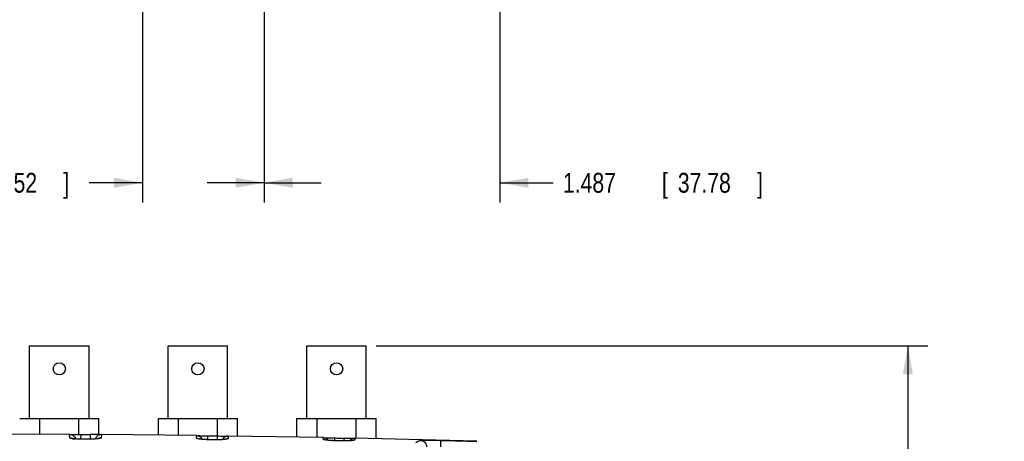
# Model space of a CAD drawing. Header units: inches. Extents: x 0 to 34, y 0 to 22.
# Tile 15 of 98: x 12.7 to 18.9, y 5.1 to 7.8. Entities that reach past the tile are written whole.
import ezdxf

# ---------------------------------------------------------------- set-up
doc = ezdxf.new("R2010")
doc.units = ezdxf.units.IN
doc.header["$LTSCALE"] = 1.87
doc.header["$MEASUREMENT"] = 0
doc.layers.get('0').update_dxf_attribs({"linetype": 'CONTINUOUS'})
doc.layers.add('DIMENSIONS', color=7, linetype='CONTINUOUS')
doc.styles.get("Standard").update_dxf_attribs({"font": 'txt', "width": 0.8})
doc.dimstyles.new('DIMSTYLE_1', dxfattribs={"dimtxt": 0.125, "dimasz": 0.18, "dimexe": 0.18, "dimexo": 0.0625, "dimgap": 0.09, "dimtad": 0, "dimtih": 1, "dimtoh": 1, "dimdec": 3, "dimzin": 4, "dimdsep": 46, "dimtxsty": 'STANDARD', "dimblk": '_FILLED', "dimblk1": '_FILLED', "dimblk2": '_FILLED', "dimcen": 0.09, "dimadec": 0, "dimazin": 0, "dimtp": 0.001, "dimtm": 0.001, "dimtfac": 1, "dimtdec": 3, "dimtofl": 0, "dimtmove": 0, "dimatfit": 3, "dimldrblk": '_FILLED', "dimfxl": 1, "dimtolj": 1, "dimtzin": 4, "dimarcsym": 0})

# ---------------------------------------------------------------- blocks, each defined once
blk = doc.blocks.new('_FILLED')
at = {"color": 0, "linetype": 'BYBLOCK'}
blk.add_solid([(0, 0), (-1, 0.174), (-1, -0.174)], dxfattribs=at)
blk = doc.blocks.new('*D11')
at = {"layer": 'DIMENSIONS', "color": 2, "linetype": 'CONTINUOUS'}
for p, q in [((13.4365, 9.9919), (13.4365, 6.6083)), ((14.2048, 9.9919), (14.2048, 6.6083)), ((13.4365, 6.7333), (13.1002, 6.7333)), ((14.2048, 6.7333), (14.5648, 6.7333))]:
    blk.add_line(p, q, dxfattribs=at)
at = {"layer": 'DIMENSIONS', "color": 2, "linetype": 'CONTINUOUS', "xscale": 0.18, "yscale": 0.18, "zscale": 0.18}
blk.add_blockref('_FILLED', (13.4365, 6.7333), dxfattribs=at)
at = {"layer": 'DIMENSIONS', "color": 2, "linetype": 'CONTINUOUS', "xscale": 0.18, "yscale": 0.18, "zscale": 0.18, "rotation": 180}
blk.add_blockref('_FILLED', (14.2048, 6.7333), dxfattribs=at)
at = {"layer": 'DIMENSIONS', "color": 2, "linetype": 'CONTINUOUS', "width": 0.8}
for s, p in [('.768', (11.8127, 6.6708)), ('[', (12.3377, 6.6708)), ('19.52', (12.4377, 6.6708)), (']', (12.9377, 6.6708))]:
    blk.add_text(s, height=0.125, dxfattribs=at).set_placement(p)
blk = doc.blocks.new('*D12')
at = {"layer": 'DIMENSIONS', "color": 2, "linetype": 'CONTINUOUS'}
for p, q in [((14.2048, 9.9919), (14.2048, 6.6083)), ((15.6922, 8.4838), (15.6922, 6.6083)), ((14.2048, 6.7333), (13.8448, 6.7333)), ((15.6922, 6.7333), (16.028, 6.7333))]:
    blk.add_line(p, q, dxfattribs=at)
at = {"layer": 'DIMENSIONS', "color": 2, "linetype": 'CONTINUOUS', "xscale": 0.18, "yscale": 0.18, "zscale": 0.18}
blk.add_blockref('_FILLED', (14.2048, 6.7333), dxfattribs=at)
at = {"layer": 'DIMENSIONS', "color": 2, "linetype": 'CONTINUOUS', "xscale": 0.18, "yscale": 0.18, "zscale": 0.18, "rotation": 180}
blk.add_blockref('_FILLED', (15.6922, 6.7333), dxfattribs=at)
at = {"layer": 'DIMENSIONS', "color": 2, "linetype": 'CONTINUOUS', "width": 0.8}
for s, p in [('1.487', (16.0905, 6.6708)), ('[', (16.7155, 6.6708)), ('37.78', (16.8155, 6.6708)), (']', (17.3155, 6.6708))]:
    blk.add_text(s, height=0.125, dxfattribs=at).set_placement(p)
blk = doc.blocks.new('*D19')
at = {"layer": 'DIMENSIONS', "color": 2, "linetype": 'CONTINUOUS'}
for p, q in [((14.9123, 5.7042), (18.3923, 5.7042)), ((18.2673, 5.7042), (18.2673, 4.3622)), ((18.2673, 2.5092), (18.2673, 4.1122)), ((14.9947, 2.5092), (18.3923, 2.5092))]:
    blk.add_line(p, q, dxfattribs=at)
at = {"layer": 'DIMENSIONS', "color": 2, "linetype": 'CONTINUOUS', "xscale": 0.18, "yscale": 0.18, "zscale": 0.18}
for p, rotation in [((18.2673, 5.7042), 90), ((18.2673, 2.5092), 270)]:
    blk.add_blockref('_FILLED', p, dxfattribs=dict(at, rotation=rotation))
at = {"layer": 'DIMENSIONS', "color": 2, "linetype": 'CONTINUOUS', "width": 0.8}
for s, p in [('3.195', (17.6048, 4.1747)), ('[', (18.2298, 4.1747)), ('81.15', (18.3298, 4.1747)), (']', (18.8298, 4.1747))]:
    blk.add_text(s, height=0.125, dxfattribs=at).set_placement(p)

msp = doc.modelspace()

# ---------------------------------------------------------------- linework, layer by layer
at = {"color": 7, "linetype": 'CONTINUOUS'}
for p, q in [((12.7248, 5.2442), (12.7248, 5.7042)), ((12.7248, 5.7042), (13.0998, 5.7042)), ((13.0998, 5.2442), (13.0998, 5.7042)), ((13.5998, 5.2442), (13.5998, 5.7042)), ((13.5998, 5.7042), (13.9748, 5.7042)), ((13.9748, 5.2442), (13.9748, 5.7042)), ((14.4748, 5.7042), (14.8498, 5.7042)), ((14.4748, 5.2442), (14.4748, 5.7042)), ((14.8498, 5.2442), (14.8498, 5.7042)), ((12.6623, 5.2442), (13.1623, 5.2442)), ((12.79, 5.1449), (12.79, 5.2442)), ((13.0347, 5.1434), (13.0347, 5.2442)), ((13.1623, 5.1429), (13.1623, 5.2442)), ((13.5373, 5.1392), (13.5373, 5.2442)), ((13.5373, 5.2442), (14.0373, 5.2442)), ((13.665, 5.1379), (13.665, 5.2442)), ((13.9097, 5.1345), (13.9097, 5.2442)), ((14.0373, 5.1329), (14.0373, 5.2442)), ((14.4123, 5.2442), (14.9123, 5.2442)), ((14.4123, 5.1265), (14.4123, 5.2442)), ((14.54, 5.1243), (14.54, 5.2442)), ((14.7847, 5.1194), (14.7847, 5.2442)), ((14.9123, 5.1163), (14.9123, 5.2442)), ((12.9791, 5.1442), (12.3759, 5.1463)), ((12.9779, 5.1238), (12.9772, 5.1442)), ((12.9772, 5.1442), (12.9791, 5.1442)), ((13.0472, 5.1433), (13.047, 5.1143)), ((13.1089, 5.1141), (13.05, 5.1142)), ((13.0502, 5.1138), (13.05, 5.1142)), ((13.108, 5.1429), (13.1078, 5.1141)), ((13.1091, 5.1136), (13.1089, 5.1141)), ((13.1703, 5.1429), (13.1557, 5.1428)), ((13.7797, 5.1367), (13.176, 5.1429)), ((13.178, 5.1428), (13.1773, 5.1226)), ((13.7777, 5.1367), (13.7797, 5.1367)), ((13.7783, 5.1202), (13.7777, 5.1367)), ((13.8478, 5.1353), (13.8474, 5.1111)), ((13.911, 5.1106), (13.8523, 5.111)), ((13.8526, 5.1106), (13.8523, 5.111)), ((13.908, 5.1345), (13.9076, 5.1107)), ((13.9113, 5.1103), (13.911, 5.1106)), ((14.5806, 5.1237), (13.9759, 5.134)), ((13.9759, 5.134), (13.9779, 5.1339)), ((13.9779, 5.1339), (13.9774, 5.1179)), ((14.5785, 5.1236), (14.5806, 5.1237)), ((14.5788, 5.113), (14.5785, 5.1236)), ((14.6485, 5.1218), (14.6481, 5.1047)), ((14.713, 5.104), (14.6548, 5.1046)), ((14.6552, 5.1043), (14.6548, 5.1046)), ((14.7078, 5.1206), (14.7074, 5.104)), ((14.7134, 5.1037), (14.713, 5.104)), ((15.5472, 5.1006), (14.7756, 5.1196)), ((14.7756, 5.1196), (14.7777, 5.1195)), ((14.7777, 5.1195), (14.7774, 5.1094))]:
    msp.add_line(p, q, dxfattribs=at)
for points in [[(13.05, 5.1142), (13.0394, 5.1144), (13.0259, 5.115), (13.0143, 5.1159), (13.0051, 5.1169), (12.9987, 5.118), (12.9966, 5.1184)], [(13.1557, 5.1428), (13.1507, 5.1428), (13.1452, 5.1428), (13.1391, 5.1428), (13.1326, 5.1428), (13.1256, 5.1428), (13.1182, 5.1428), (13.1106, 5.1429), (13.108, 5.1429)], [(13.1587, 5.1174), (13.1597, 5.1178), (13.1589, 5.1176), (13.154, 5.1167), (13.1459, 5.1157), (13.135, 5.1148), (13.1217, 5.1142), (13.1089, 5.1141)], [(13.8523, 5.111), (13.843, 5.1111), (13.8297, 5.1117), (13.818, 5.1125), (13.8083, 5.1134), (13.801, 5.1144), (13.7963, 5.1153), (13.795, 5.1156)], [(13.961, 5.1138), (13.9606, 5.1137), (13.9572, 5.1131), (13.951, 5.1123), (13.9426, 5.1116), (13.9323, 5.111), (13.9202, 5.1107), (13.911, 5.1106)], [(14.6548, 5.1046), (14.6503, 5.1046), (14.6387, 5.105), (14.6277, 5.1055), (14.6178, 5.1062), (14.6092, 5.107), (14.6022, 5.1078), (14.5969, 5.1086), (14.5938, 5.1092), (14.5933, 5.1093)], [(14.7625, 5.1062), (14.763, 5.1064), (14.761, 5.106), (14.7557, 5.1054), (14.7476, 5.1047), (14.737, 5.1042), (14.7242, 5.1039), (14.713, 5.104)]]:
    msp.add_lwpolyline(points, dxfattribs=at)
for centre in [(12.9123, 5.5582), (13.7873, 5.5582), (14.6623, 5.5582)]:
    msp.add_circle(centre, 0.0385, dxfattribs=at)
for points in [[(12.9772, 5.1442), (12.9778, 5.1442), (12.9784, 5.1442), (12.9791, 5.1441)], [(12.9791, 5.1441), (12.9835, 5.1439), (12.988, 5.1429), (12.9921, 5.1412)], [(13.0135, 5.1204), (13.0142, 5.119), (13.0147, 5.1175), (13.0152, 5.116)], [(13.1412, 5.1192), (13.1406, 5.1179), (13.1401, 5.1167), (13.1397, 5.1154)], [(13.1761, 5.1433), (13.176, 5.1433), (13.176, 5.1433), (13.1759, 5.1433)], [(13.1759, 5.1433), (13.176, 5.1433), (13.176, 5.1433), (13.1761, 5.1433)], [(13.1761, 5.1433), (13.1771, 5.1436), (13.178, 5.1436), (13.178, 5.1428)], [(13.9492, 5.1223), (13.946, 5.1192), (13.9434, 5.1156), (13.9415, 5.1116)], [(14.6057, 5.1121), (14.6072, 5.1107), (14.6086, 5.1091), (14.6099, 5.1074)], [(14.7494, 5.1086), (14.7482, 5.1075), (14.7471, 5.1063), (14.7461, 5.1051)]]:
    msp.add_open_spline(points, degree=3, dxfattribs=at)
for points, knots in [([(13.0083, 5.1159), (13.0028, 5.1165), (12.9934, 5.1177), (12.9843, 5.1199), (12.978, 5.1222), (12.9779, 5.1238)], [0, 0, 0, 0, 0.511693, 0.853244, 1, 1, 1, 1]), ([(12.9779, 5.1238), (12.983, 5.1238), (12.9932, 5.1218), (13.0019, 5.1161), (13.0055, 5.1126)], [0, 0, 0, 0, 0.500515, 1, 1, 1, 1]), ([(12.9792, 5.1446), (12.9797, 5.1445), (12.9851, 5.1429), (12.9878, 5.1437), (12.9907, 5.144)], [0, 0, 0, 0, 0.092612, 1, 1, 1, 1]), ([(12.9907, 5.144), (12.9952, 5.1446), (13.0079, 5.1434), (13.0263, 5.1436), (13.04, 5.1433), (13.0472, 5.1433)], [0, 0, 0, 0, 0.274873, 0.619376, 1, 1, 1, 1]), ([(12.9921, 5.1412), (12.9968, 5.1393), (13.0055, 5.1336), (13.0115, 5.1251), (13.0135, 5.1204)], [0, 0, 0, 0, 0.500002, 1, 1, 1, 1]), ([(13.0502, 5.1138), (13.0429, 5.1138), (13.0288, 5.1142), (13.015, 5.1152), (13.0083, 5.1159)], [0, 0, 0, 0, 0.521891, 1, 1, 1, 1]), ([(13.0472, 5.1433), (13.0573, 5.1432), (13.0776, 5.1431), (13.0979, 5.1429), (13.108, 5.1429)], [0, 0, 0, 0, 0.499999, 1, 1, 1, 1]), ([(13.1091, 5.1136), (13.0993, 5.1137), (13.0797, 5.1137), (13.06, 5.1138), (13.0502, 5.1138)], [0, 0, 0, 0, 0.500016, 1, 1, 1, 1]), ([(13.1489, 5.1154), (13.1425, 5.1147), (13.1294, 5.1139), (13.1161, 5.1136), (13.1091, 5.1136)], [0, 0, 0, 0, 0.475853, 1, 1, 1, 1]), ([(13.178, 5.1428), (13.1729, 5.1429), (13.1625, 5.1409), (13.1493, 5.1324), (13.1433, 5.1239), (13.1412, 5.1192)], [0, 0, 0, 0, 0.333335, 0.666669, 1, 1, 1, 1]), ([(13.1773, 5.1226), (13.1772, 5.1212), (13.1713, 5.119), (13.1628, 5.117), (13.154, 5.1159), (13.1489, 5.1154)], [0, 0, 0, 0, 0.147346, 0.487618, 1, 1, 1, 1]), ([(13.1773, 5.1226), (13.1722, 5.1227), (13.1656, 5.1215), (13.1596, 5.1188), (13.1584, 5.1181)], [0, 0, 0, 0, 0.785994, 1, 1, 1, 1]), ([(13.7777, 5.1367), (13.7828, 5.1366), (13.793, 5.1345), (13.8059, 5.126), (13.8118, 5.1175), (13.8138, 5.1128)], [0, 0, 0, 0, 0.333336, 0.666669, 1, 1, 1, 1]), ([(13.7783, 5.1202), (13.7833, 5.1202), (13.7895, 5.1189), (13.7952, 5.1163), (13.7961, 5.1158)], [0, 0, 0, 0, 0.821807, 1, 1, 1, 1]), ([(13.8097, 5.1128), (13.804, 5.1133), (13.7943, 5.1145), (13.7851, 5.1167), (13.7784, 5.1187), (13.7783, 5.1202)], [0, 0, 0, 0, 0.514738, 0.857531, 1, 1, 1, 1]), ([(13.7798, 5.1371), (13.7803, 5.1369), (13.7856, 5.1353), (13.7883, 5.1361), (13.7913, 5.1364)], [0, 0, 0, 0, 0.088694, 1, 1, 1, 1]), ([(13.7913, 5.1364), (13.7958, 5.1369), (13.8085, 5.1356), (13.8268, 5.1357), (13.8406, 5.1354), (13.8478, 5.1353)], [0, 0, 0, 0, 0.274827, 0.619343, 1, 1, 1, 1]), ([(13.8526, 5.1106), (13.8452, 5.1107), (13.8308, 5.1111), (13.8166, 5.1121), (13.8097, 5.1128)], [0, 0, 0, 0, 0.520531, 1, 1, 1, 1]), ([(13.8478, 5.1353), (13.8578, 5.1351), (13.8779, 5.1349), (13.8979, 5.1346), (13.908, 5.1345)], [0, 0, 0, 0, 0.499999, 1, 1, 1, 1]), ([(13.9113, 5.1103), (13.9015, 5.1103), (13.882, 5.1105), (13.8624, 5.1106), (13.8526, 5.1106)], [0, 0, 0, 0, 0.500023, 1, 1, 1, 1]), ([(13.908, 5.1345), (13.9152, 5.1344), (13.9289, 5.1343), (13.9472, 5.1337), (13.9599, 5.1347), (13.9644, 5.1341)], [0, 0, 0, 0, 0.381293, 0.725421, 1, 1, 1, 1]), ([(13.95, 5.1117), (13.9438, 5.1111), (13.9311, 5.1104), (13.9181, 5.1102), (13.9113, 5.1103)], [0, 0, 0, 0, 0.474089, 1, 1, 1, 1]), ([(13.9779, 5.1339), (13.9728, 5.134), (13.9624, 5.1321), (13.9533, 5.1263), (13.9494, 5.1225), (13.9492, 5.1223)], [0, 0, 0, 0, 0.486242, 0.972482, 1, 1, 1, 1]), ([(13.9774, 5.1179), (13.9773, 5.1165), (13.9715, 5.1147), (13.9634, 5.113), (13.955, 5.1121), (13.95, 5.1117)], [0, 0, 0, 0, 0.142845, 0.483328, 1, 1, 1, 1]), ([(13.9774, 5.1179), (13.9723, 5.118), (13.966, 5.1169), (13.9604, 5.1144), (13.9595, 5.114)], [0, 0, 0, 0, 0.838555, 1, 1, 1, 1]), ([(13.9644, 5.1341), (13.9673, 5.1337), (13.97, 5.1328), (13.9754, 5.1343), (13.9758, 5.1344)], [0, 0, 0, 0, 0.912052, 1, 1, 1, 1]), ([(14.5785, 5.1236), (14.5835, 5.1235), (14.5936, 5.1214), (14.6021, 5.1157), (14.6057, 5.1121)], [0, 0, 0, 0, 0.500002, 1, 1, 1, 1]), ([(14.5788, 5.113), (14.5839, 5.1129), (14.5894, 5.1117), (14.5945, 5.1095), (14.595, 5.1092)], [0, 0, 0, 0, 0.906653, 1, 1, 1, 1]), ([(14.6112, 5.1064), (14.6053, 5.1069), (14.5952, 5.1079), (14.5862, 5.1102), (14.5789, 5.1115), (14.5788, 5.113)], [0, 0, 0, 0, 0.519516, 0.86393, 1, 1, 1, 1]), ([(14.5807, 5.124), (14.5811, 5.1239), (14.5864, 5.1222), (14.5891, 5.123), (14.592, 5.1233)], [0, 0, 0, 0, 0.081951, 1, 1, 1, 1]), ([(14.592, 5.1233), (14.5965, 5.1238), (14.6092, 5.1224), (14.6275, 5.1224), (14.6413, 5.1219), (14.6485, 5.1218)], [0, 0, 0, 0, 0.274777, 0.619306, 1, 1, 1, 1]), ([(14.6552, 5.1043), (14.6476, 5.1044), (14.6328, 5.1048), (14.6184, 5.1058), (14.6112, 5.1064)], [0, 0, 0, 0, 0.5193, 1, 1, 1, 1]), ([(14.6485, 5.1218), (14.6584, 5.1216), (14.6781, 5.1212), (14.6979, 5.1208), (14.7078, 5.1206)], [0, 0, 0, 0, 0.499998, 1, 1, 1, 1]), ([(14.7134, 5.1037), (14.7037, 5.1038), (14.6843, 5.104), (14.6649, 5.1042), (14.6552, 5.1043)], [0, 0, 0, 0, 0.500011, 1, 1, 1, 1]), ([(14.7078, 5.1206), (14.7149, 5.1204), (14.7287, 5.1203), (14.747, 5.1196), (14.7597, 5.1204), (14.7642, 5.1198)], [0, 0, 0, 0, 0.381274, 0.725393, 1, 1, 1, 1]), ([(14.7511, 5.1046), (14.745, 5.1042), (14.7327, 5.1037), (14.72, 5.1036), (14.7134, 5.1037)], [0, 0, 0, 0, 0.47224, 1, 1, 1, 1]), ([(14.7777, 5.1195), (14.7726, 5.1197), (14.7621, 5.1178), (14.7532, 5.1122), (14.7494, 5.1086)], [0, 0, 0, 0, 0.500001, 1, 1, 1, 1]), ([(14.7774, 5.1094), (14.7773, 5.1081), (14.7715, 5.107), (14.764, 5.1055), (14.7559, 5.1049), (14.7511, 5.1046)], [0, 0, 0, 0, 0.135517, 0.476775, 1, 1, 1, 1]), ([(14.7774, 5.1094), (14.7722, 5.1095), (14.7666, 5.1085), (14.7613, 5.1064), (14.761, 5.1062)], [0, 0, 0, 0, 0.925738, 1, 1, 1, 1]), ([(14.7642, 5.1198), (14.7671, 5.1194), (14.7698, 5.1185), (14.7751, 5.1199), (14.7755, 5.12)], [0, 0, 0, 0, 0.919157, 1, 1, 1, 1]), ([(15.162, 5.0932), (15.1652, 5.0952), (15.1715, 5.0989), (15.1814, 5.1033), (15.1881, 5.1055), (15.1914, 5.1064)], [0, 0, 0, 0, 0.346777, 0.679181, 1, 1, 1, 1]), ([(15.1914, 5.1064), (15.1922, 5.1066), (15.1942, 5.107), (15.1975, 5.1074), (15.2017, 5.1077), (15.2067, 5.1079), (15.2126, 5.1081), (15.2191, 5.1082), (15.2264, 5.1083), (15.2344, 5.1083), (15.243, 5.1082), (15.2522, 5.1081), (15.2618, 5.1079), (15.2719, 5.1077), (15.2823, 5.1075), (15.293, 5.1073), (15.304, 5.107), (15.3113, 5.1069), (15.315, 5.1068)], [0, 0, 0, 0, 0.020102, 0.047289, 0.081406, 0.122213, 0.169474, 0.222913, 0.282145, 0.346726, 0.416295, 0.490487, 0.568515, 0.650023, 0.734729, 0.821849, 0.910542, 1, 1, 1, 1]), ([(15.1914, 5.1064), (15.1965, 5.1062), (15.2066, 5.1039), (15.2193, 5.0949), (15.2277, 5.0818), (15.2298, 5.0716), (15.2298, 5.0665)], [0, 0, 0, 0, 0.24813, 0.497754, 0.748682, 1, 1, 1, 1]), ([(15.315, 5.1068), (15.366, 5.1055), (15.4434, 5.1035), (15.5208, 5.1013), (15.5472, 5.1006)], [0, 0, 0, 0, 0.65911, 1, 1, 1, 1]), ([(15.315, 5.1068), (15.3161, 5.1066), (15.3167, 5.101), (15.3179, 5.094), (15.3182, 5.081), (15.3182, 5.0718), (15.3181, 5.0668)], [0, 0, 0, 0, 0.086724, 0.303782, 0.623822, 1, 1, 1, 1])]:
    msp.add_open_spline(points, degree=3, knots=knots, dxfattribs=at)

# ---------------------------------------------------------------- dimensions: what is measured, and where the dimension line sits
at = {"layer": 'DIMENSIONS', "color": 2, "linetype": 'CONTINUOUS'}
for base, p1, p2, angle, picture, middle in [((13.4365, 6.7333), (14.2048, 9.9919), (13.4365, 9.9919), 180, '*D11', (12.4252, 6.7333)), ((18.2673, 2.5092), (14.9123, 5.7042), (14.9947, 2.5092), 270, '*D19', (18.2673, 4.2372))]:
    dim = msp.add_linear_dim(base=base, p1=p1, p2=p2, angle=angle, dimstyle='DIMSTYLE_1', dxfattribs=at)
    dim.commit()
    dim.dimension.update_dxf_attribs({"geometry": picture, "text_midpoint": middle, "dimtype": 160})
dim = msp.add_linear_dim(base=(15.6922, 6.7333), p1=(14.2048, 9.9919), p2=(15.6922, 8.4838), dimstyle='DIMSTYLE_1', dxfattribs=at)
dim.commit()
dim.dimension.update_dxf_attribs({"geometry": '*D12', "text_midpoint": (16.753, 6.7333), "dimtype": 160})

doc.saveas('drawing.dxf')
